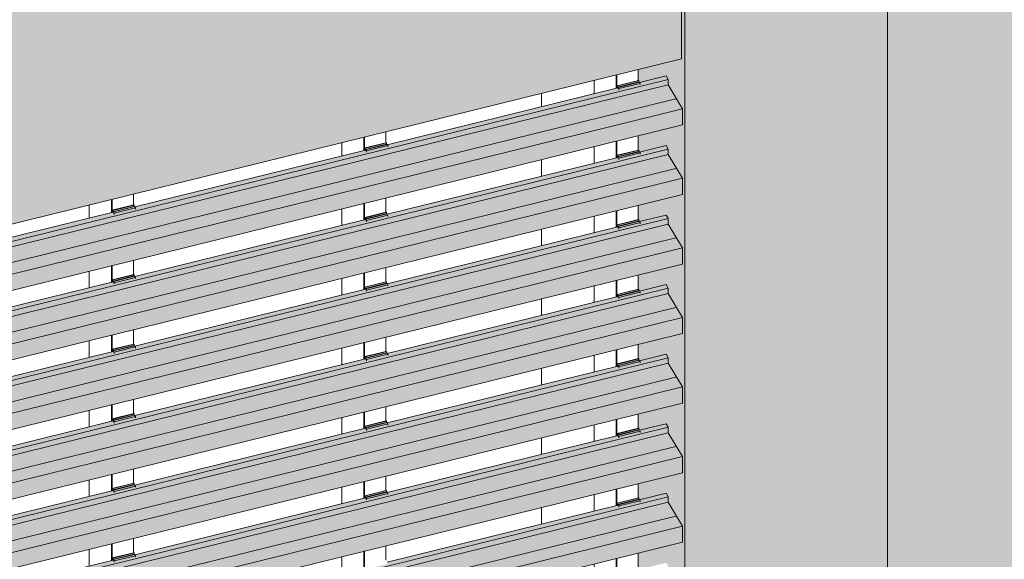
# Model space of a CAD drawing. Header units: millimetres. Extents: x 4014441 to 4046114, y 2378 to 8335946.
# Tile 44 of 71: x 4026158 to 4028192, y 2684187 to 2685302. Entities that reach past the tile are written whole.
import ezdxf

# ---------------------------------------------------------------- set-up
doc = ezdxf.new("R2010")
doc.units = ezdxf.units.MM
doc.layers.add('Обобщенные модели', color=7, linetype='Continuous', lineweight=18)

# ---------------------------------------------------------------- blocks, each defined once
blk = doc.blocks.new('Корп2_Кассета выпуклая - Корп2_Кассета выпуклая_Цвет DESIGN D2-21055316-Корпус 1_ Фрагмент 4')
at = {"layer": 'Обобщенные модели', "lineweight": 9, "true_color": 0xf7fbf5}
for points in [[(-3137071.5, 2683286.7), (-3136755.4, 2683416.6), (-3136755.9, 2686566.4), (-3137071.5, 2686436.7), (-3137071.5, 2683337.6)], [(-3137489.7, 2683183.6), (-3137071.5, 2683286.7), (-3137071.5, 2686436.7), (-3137489.7, 2686333.7), (-3137489.7, 2683200.3)], [(-3137489.7, 2683183.6), (-3137489.7, 2686333.7), (-3137504.8, 2686338.7), (-3137512.6, 2686336.8), (-3137496.9, 2686331.5), (-3137496.9, 2685220.8), (-3137586.3, 2685198.8), (-3137585.7, 2685176.1), (-3137584.8, 2685175.8), (-3137583.7, 2685172.7), (-3137582.2, 2685172.3), (-3137528.5, 2685185.5), (-3137524.4, 2685178.1), (-3137524.4, 2685166.8), (-3137494.9, 2685117.7), (-3137495.9, 2685084.1), (-3137586.3, 2685061.8), (-3137585.5, 2685032.4), (-3137584.8, 2685032.2), (-3137583.7, 2685029.1), (-3137582.2, 2685028.7), (-3137528.5, 2685041.9), (-3137524.4, 2685034.5), (-3137524.4, 2685023.2), (-3137494.9, 2684974.1), (-3137495.9, 2684940.5), (-3137586.3, 2684917.7), (-3137585.7, 2684888.9), (-3137584.8, 2684888.6), (-3137583.7, 2684885.5), (-3137582.2, 2684885), (-3137528.5, 2684898.3), (-3137524.4, 2684890.9), (-3137524.4, 2684879.6), (-3137494.9, 2684830.5), (-3137495.9, 2684796.9), (-3137586.3, 2684774.6), (-3137585.7, 2684745.3), (-3137584.8, 2684744.9), (-3137583.7, 2684741.9), (-3137582.2, 2684741.4), (-3137528.5, 2684754.7), (-3137524.4, 2684747.3), (-3137524.4, 2684736), (-3137494.9, 2684686.9), (-3137495.9, 2684653.2), (-3137586.3, 2684631), (-3137585.7, 2684601.7), (-3137584.8, 2684601.3), (-3137583.7, 2684598.3), (-3137582.2, 2684597.8), (-3137528.5, 2684611.1), (-3137524.4, 2684603.6), (-3137524.4, 2684592.3), (-3137494.9, 2684543.2), (-3137495.9, 2684509.6), (-3137586.3, 2684487.3), (-3137585.7, 2684458), (-3137584.8, 2684457.7), (-3137583.7, 2684454.7), (-3137582.2, 2684454.2), (-3137528.5, 2684467.4), (-3137524.4, 2684460), (-3137524.4, 2684448.7), (-3137494.9, 2684399.6), (-3137495.9, 2684366), (-3137586.3, 2684343.7), (-3137585.7, 2684314.4), (-3137584.8, 2684314.1), (-3137583.7, 2684311), (-3137582.2, 2684310.6), (-3137528.5, 2684323.8), (-3137524.4, 2684316.4), (-3137524.4, 2684305.1), (-3137494.9, 2684256), (-3137495.9, 2684222.4), (-3137586.3, 2684200.1), (-3137585.7, 2684170.8), (-3137584.8, 2684170.5), (-3137583.7, 2684167.4), (-3137582.2, 2684167), (-3137528.5, 2684180.2), (-3137524.4, 2684172.8), (-3137524.4, 2684161.5), (-3137494.9, 2684112.4), (-3137495.9, 2684078.8), (-3137586.3, 2684056.5), (-3137585.7, 2684027.2), (-3137584.8, 2684026.9), (-3137583.7, 2684023.8), (-3137582.2, 2684023.3), (-3137528.5, 2684036.6), (-3137524.4, 2684029.2), (-3137524.4, 2684017.9), (-3137494.9, 2683968.8), (-3137495.9, 2683935.2), (-3137586.3, 2683912.9), (-3137585.7, 2683883.6), (-3137584.8, 2683883.2), (-3137583.7, 2683880.2), (-3137582.2, 2683879.7), (-3137528.5, 2683893), (-3137524.4, 2683885.6), (-3137524.4, 2683874.3), (-3137494.9, 2683825.2), (-3137495.9, 2683791.5), (-3137586.3, 2683769.3), (-3137585.7, 2683740), (-3137584.8, 2683739.6), (-3137583.7, 2683736.6), (-3137582.2, 2683736.1), (-3137528.5, 2683749.4), (-3137524.4, 2683741.9), (-3137524.4, 2683730.6), (-3137494.9, 2683681.1), (-3137495.9, 2683647.9), (-3137586.3, 2683625.6), (-3137585.7, 2683596.3), (-3137584.8, 2683596), (-3137583.7, 2683593), (-3137582.2, 2683592.5), (-3137528.5, 2683605.7), (-3137524.4, 2683598.3), (-3137524.4, 2683587), (-3137494.9, 2683537.9), (-3137495.9, 2683504.3), (-3137586.3, 2683482), (-3137585.7, 2683452.7), (-3137584.8, 2683452.4), (-3137583.7, 2683449.3), (-3137582.2, 2683448.9), (-3137528.5, 2683462.1), (-3137524.4, 2683454.7), (-3137524.4, 2683443.4), (-3137494.9, 2683394.3), (-3137495.9, 2683360.7), (-3137586.3, 2683337.6), (-3137585.7, 2683309.1), (-3137584.8, 2683308.8), (-3137583.7, 2683305.7), (-3137582.2, 2683305.3), (-3137528.5, 2683318.5), (-3137524.4, 2683311.1), (-3137524.4, 2683299.8), (-3137494.9, 2683250.7), (-3137495.9, 2683217.1), (-3137529.8, 2683208.7), (-3137529.8, 2683197.2)]]:
    blk.add_hatch(color=7, dxfattribs=at).paths.add_polyline_path(points)
at = {"layer": 'Обобщенные модели', "lineweight": 9}
for p, q in [((-3137071.5, 2683286.7), (-3137071.5, 2686434.8)), ((-3137489.7, 2683183.6), (-3137489.7, 2686333.7))]:
    blk.add_line(p, q, dxfattribs=at)
blk = doc.blocks.new('HILTI_s_Композит_тип_Ко - Тип КоБ D2-21034079-Корпус 1_ Фрагмент 4')
at = {"layer": 'Обобщенные модели', "lineweight": 9, "true_color": 0xf7fbf5}
blk.add_hatch(color=7, dxfattribs=at).paths.add_polyline_path([(-3139735.3, 2684669), (-3137496.9, 2685220.8), (-3137496.9, 2686331.5), (-3139735.3, 2685779.6), (-3139735.3, 2684917.7)])
at = {"layer": 'Обобщенные модели', "lineweight": 9}
for p in [(-3137496.9, 2686331.5), (-3139735.3, 2684669)]:
    blk.add_line(p, (-3137496.9, 2685220.8), dxfattribs=at)
blk = doc.blocks.new('HILTI_s_Профиль_MFT-RP - Усиленный профиль MFT-RP-58 77x50 L-21566273-Корпус 1_ Фрагмент 4')
at = {"layer": 'Обобщенные модели'}
for p, q in [((-3137586.3, 2685198.8), (-3137586.3, 2685175.5)), ((-3137677.4, 2685176.4), (-3137677.4, 2685148.8)), ((-3137631.7, 2685187.6), (-3137631.7, 2685160.1)), ((-3137630.4, 2685160.4), (-3137630.4, 2685187.9)), ((-3137631.7, 2685051), (-3137631.7, 2685016.5)), ((-3137630.4, 2685016.8), (-3137630.4, 2685051.3)), ((-3137586.3, 2685062.1), (-3137586.3, 2685031.9)), ((-3137677.4, 2685039.7), (-3137677.4, 2685005.2)), ((-3137631.7, 2684907.3), (-3137631.7, 2684872.8)), ((-3137630.4, 2684873.2), (-3137630.4, 2684907.7)), ((-3137586.3, 2684917.7), (-3137586.3, 2684888.2)), ((-3137677.4, 2684896.1), (-3137677.4, 2684861.6)), ((-3137630.4, 2684729.5), (-3137630.4, 2684764)), ((-3137586.3, 2684774.9), (-3137586.3, 2684744.6)), ((-3137677.4, 2684752.5), (-3137677.4, 2684718)), ((-3137631.7, 2684763.7), (-3137631.7, 2684729.2)), ((-3137586.3, 2684631.3), (-3137586.3, 2684601)), ((-3137677.4, 2684608.8), (-3137677.4, 2684574.3)), ((-3137631.7, 2684620.1), (-3137631.7, 2684585.6)), ((-3137630.4, 2684585.9), (-3137630.4, 2684620.4)), ((-3137586.3, 2684487.7), (-3137586.3, 2684457.4)), ((-3137677.4, 2684465.2), (-3137677.4, 2684430.7)), ((-3137631.7, 2684476.5), (-3137631.7, 2684442)), ((-3137630.4, 2684442.3), (-3137630.4, 2684476.8)), ((-3137586.3, 2684344.1), (-3137586.3, 2684313.8)), ((-3137677.4, 2684321.6), (-3137677.4, 2684287.1)), ((-3137631.7, 2684332.9), (-3137631.7, 2684299.4)), ((-3137630.4, 2684299.4), (-3137630.4, 2684333.2)), ((-3137586.3, 2684200.4), (-3137586.3, 2684170.2)), ((-3137677.4, 2684178), (-3137677.4, 2684143.5)), ((-3137631.7, 2684189.2), (-3137631.7, 2684154.8)), ((-3137630.4, 2684155.1), (-3137630.4, 2684189.6)), ((-3137586.3, 2684056.8), (-3137586.3, 2684026.5)), ((-3137677.4, 2684034.4), (-3137677.4, 2683999.9)), ((-3137631.7, 2684045.6), (-3137631.7, 2684011.1)), ((-3137630.4, 2684011.5), (-3137630.4, 2684045.9)), ((-3137586.3, 2683913.2), (-3137586.3, 2683882.9)), ((-3137677.4, 2683890.8), (-3137677.4, 2683856.3)), ((-3137631.7, 2683902), (-3137631.7, 2683867.5)), ((-3137630.4, 2683867.8), (-3137630.4, 2683902.3)), ((-3137586.3, 2683769.6), (-3137586.3, 2683739.3)), ((-3137677.4, 2683747.1), (-3137677.4, 2683712.6)), ((-3137631.7, 2683758.4), (-3137631.7, 2683723.9)), ((-3137630.4, 2683724.2), (-3137630.4, 2683758.7)), ((-3137586.3, 2683626), (-3137586.3, 2683595.7)), ((-3137631.7, 2683614.8), (-3137631.7, 2683580.3)), ((-3137630.4, 2683580.6), (-3137630.4, 2683615.1)), ((-3137677.4, 2683603.5), (-3137677.4, 2683569)), ((-3137631.7, 2683471.2), (-3137631.7, 2683436.7)), ((-3137630.4, 2683437), (-3137630.4, 2683471.5)), ((-3137586.3, 2683482.4), (-3137586.3, 2683452.1)), ((-3137677.4, 2683459.9), (-3137677.4, 2683425.4)), ((-3137631.7, 2683327.5), (-3137631.7, 2683293.1)), ((-3137630.4, 2683293.4), (-3137630.4, 2683327.9)), ((-3137586.3, 2683337.6), (-3137586.3, 2683308.4)), ((-3137677.4, 2683316.3), (-3137677.4, 2683281.8))]:
    blk.add_line(p, q, dxfattribs=at)
blk = doc.blocks.new('HILTI_s_Профиль_MFT-RP - Усиленный профиль MFT-RP-58 77x50 L-V87-Корпус 1_ Фрагмент 4')
at = {"layer": 'Обобщенные модели'}
for p, q in [((-3138107.6, 2685070.3), (-3138107.6, 2685047)), ((-3138153, 2685059.1), (-3138153, 2685031.6)), ((-3138151.7, 2685031.9), (-3138151.7, 2685059.4)), ((-3138198.7, 2685047.8), (-3138198.7, 2685020.3)), ((-3138107.6, 2684933.6), (-3138107.6, 2684903.3)), ((-3138198.7, 2684911.2), (-3138198.7, 2684876.7)), ((-3138153, 2684922.4), (-3138153, 2684887.9)), ((-3138151.7, 2684888.3), (-3138151.7, 2684922.8)), ((-3138107.6, 2684790), (-3138107.6, 2684759.7)), ((-3138198.7, 2684767.6), (-3138198.7, 2684733.1)), ((-3138153, 2684778.8), (-3138153, 2684744.3)), ((-3138151.7, 2684744.6), (-3138151.7, 2684779.1)), ((-3138107.6, 2684646.4), (-3138107.6, 2684616.1)), ((-3138198.7, 2684623.9), (-3138198.7, 2684589.4)), ((-3138153, 2684635.2), (-3138153, 2684600.7)), ((-3138151.7, 2684601), (-3138151.7, 2684635.5)), ((-3138107.6, 2684502.8), (-3138107.6, 2684472.5)), ((-3138198.7, 2684480.3), (-3138198.7, 2684445.8)), ((-3138153, 2684491.6), (-3138153, 2684457.1)), ((-3138151.7, 2684457.4), (-3138151.7, 2684491.9)), ((-3138107.6, 2684359.2), (-3138107.6, 2684328.9)), ((-3138198.7, 2684336.7), (-3138198.7, 2684302.2)), ((-3138153, 2684348), (-3138153, 2684313.5)), ((-3138151.7, 2684313.8), (-3138151.7, 2684348.3)), ((-3138107.6, 2684215.5), (-3138107.6, 2684185.3)), ((-3138153, 2684204.3), (-3138153, 2684169.9)), ((-3138151.7, 2684170.2), (-3138151.7, 2684204.7)), ((-3138198.7, 2684193.1), (-3138198.7, 2684158.6)), ((-3138153, 2684060.7), (-3138153, 2684026.2)), ((-3138151.7, 2684026.6), (-3138151.7, 2684061)), ((-3138107.6, 2684071.9), (-3138107.6, 2684041.6)), ((-3138198.7, 2684049.5), (-3138198.7, 2684015)), ((-3138153, 2683917.1), (-3138153, 2683882.6)), ((-3138151.7, 2683882.9), (-3138151.7, 2683917.4)), ((-3138107.6, 2683928.3), (-3138107.6, 2683898)), ((-3138198.7, 2683905.9), (-3138198.7, 2683871.4)), ((-3138153, 2683773.5), (-3138153, 2683739)), ((-3138151.7, 2683739.3), (-3138151.7, 2683773.8)), ((-3138107.6, 2683784.7), (-3138107.6, 2683754.4)), ((-3138198.7, 2683762.2), (-3138198.7, 2683727.7)), ((-3138153, 2683629.9), (-3138153, 2683595.4)), ((-3138151.7, 2683595.7), (-3138151.7, 2683630.2)), ((-3138107.6, 2683641.1), (-3138107.6, 2683612.4)), ((-3138198.7, 2683618.6), (-3138198.7, 2683584.1)), ((-3138153, 2683486.3), (-3138153, 2683451.8)), ((-3138151.7, 2683452.1), (-3138151.7, 2683486.6)), ((-3138107.6, 2683497.5), (-3138107.6, 2683467.2)), ((-3138198.7, 2683475), (-3138198.7, 2683440.5)), ((-3138153, 2683342.6), (-3138153, 2683308.1)), ((-3138151.7, 2683308.5), (-3138151.7, 2683343)), ((-3138107.6, 2683353.8), (-3138107.6, 2683323.5)), ((-3138198.7, 2683331.4), (-3138198.7, 2683296.9)), ((-3138153, 2683199), (-3138153, 2683164.5)), ((-3138151.7, 2683164.9), (-3138151.7, 2683199.3)), ((-3138107.6, 2683210.2), (-3138107.6, 2683179.9)), ((-3138198.7, 2683187.8), (-3138198.7, 2683153.3))]:
    blk.add_line(p, q, dxfattribs=at)
blk = doc.blocks.new('HILTI_s_Профиль_MFT-RP - Усиленный профиль MFT-RP-58 77x50 L-V88-Корпус 1_ Фрагмент 4')
at = {"layer": 'Обобщенные модели'}
for p, q in [((-3138674.4, 2684930.5), (-3138674.4, 2684903)), ((-3138673.1, 2684903.4), (-3138673.1, 2684930.9)), ((-3138629, 2684941.7), (-3138629, 2684918.4)), ((-3138720.1, 2684919.3), (-3138720.1, 2684891.8)), ((-3138629, 2684805.1), (-3138629, 2684774.8)), ((-3138674.4, 2684793.9), (-3138674.4, 2684759.4)), ((-3138673.1, 2684759.7), (-3138673.1, 2684794.2)), ((-3138720.1, 2684782.7), (-3138720.1, 2684748.2)), ((-3138674.4, 2684650.3), (-3138674.4, 2684615.8)), ((-3138673.1, 2684616.1), (-3138673.1, 2684650.6)), ((-3138629, 2684661.5), (-3138629, 2684631.2)), ((-3138720.1, 2684639), (-3138720.1, 2684604.5)), ((-3138674.4, 2684506.7), (-3138674.4, 2684472.2)), ((-3138673.1, 2684472.5), (-3138673.1, 2684507)), ((-3138629, 2684517.9), (-3138629, 2684487.6)), ((-3138720.1, 2684495.4), (-3138720.1, 2684460.9)), ((-3138674.4, 2684363.1), (-3138674.4, 2684328.6)), ((-3138673.1, 2684328.9), (-3138673.1, 2684363.4)), ((-3138629, 2684374.3), (-3138629, 2684344)), ((-3138720.1, 2684351.8), (-3138720.1, 2684317.3)), ((-3138674.4, 2684219.4), (-3138674.4, 2684185)), ((-3138673.1, 2684185.3), (-3138673.1, 2684219.8)), ((-3138629, 2684230.6), (-3138629, 2684200.4)), ((-3138720.1, 2684208.2), (-3138720.1, 2684173.7)), ((-3138674.4, 2684075.8), (-3138674.4, 2684041.3)), ((-3138673.1, 2684041.7), (-3138673.1, 2684076.1)), ((-3138629, 2684087), (-3138629, 2684056.7)), ((-3138720.1, 2684064.6), (-3138720.1, 2684030.1)), ((-3138674.4, 2683932.2), (-3138674.4, 2683897.7)), ((-3138673.1, 2683898), (-3138673.1, 2683932.5)), ((-3138629, 2683943.4), (-3138629, 2683913.1)), ((-3138720.1, 2683921), (-3138720.1, 2683887.2)), ((-3138674.4, 2683788.6), (-3138674.4, 2683754.1)), ((-3138673.1, 2683754.4), (-3138673.1, 2683788.9)), ((-3138629, 2683799.8), (-3138629, 2683769.5)), ((-3138720.1, 2683777.3), (-3138720.1, 2683742.8)), ((-3138673.1, 2683610.8), (-3138673.1, 2683645.3)), ((-3138629, 2683656.2), (-3138629, 2683625.9)), ((-3138720.1, 2683633.7), (-3138720.1, 2683599.2)), ((-3138674.4, 2683645), (-3138674.4, 2683610.5)), ((-3138629, 2683512.5), (-3138629, 2683482.3)), ((-3138720.1, 2683490.1), (-3138720.1, 2683455.6)), ((-3138674.4, 2683501.4), (-3138674.4, 2683466.9)), ((-3138673.1, 2683467.2), (-3138673.1, 2683501.7)), ((-3138629, 2683368.9), (-3138629, 2683338.6)), ((-3138720.1, 2683346.5), (-3138720.1, 2683312)), ((-3138674.4, 2683357.7), (-3138674.4, 2683323.2)), ((-3138673.1, 2683323.6), (-3138673.1, 2683358.1)), ((-3138629, 2683225.3), (-3138629, 2683195)), ((-3138720.1, 2683202.9), (-3138720.1, 2683168.4)), ((-3138674.4, 2683214.1), (-3138674.4, 2683179.6)), ((-3138673.1, 2683180), (-3138673.1, 2683214.4)), ((-3138629, 2683081.7), (-3138629, 2683051.4)), ((-3138720.1, 2683059.2), (-3138720.1, 2683024.8)), ((-3138674.4, 2683070.5), (-3138674.4, 2683036)), ((-3138673.1, 2683036.3), (-3138673.1, 2683070.8))]:
    blk.add_line(p, q, dxfattribs=at)
blk = doc.blocks.new('S_Вентрешетки_Профиль крепежный - Профиль крепежный-V103-Корпус 1_ Фрагмент 4')
at = {"layer": 'Обобщенные модели', "lineweight": 9, "true_color": 0x373f43}
h = blk.add_hatch(color=149, dxfattribs=at)
h.paths.add_polyline_path([(-3137629.8, 2684303.6), (-3137628.8, 2684299.1), (-3137628.4, 2684299.4), (-3137628.9, 2684300.5)])
h.paths.add_polyline_path([(-3137629.8, 2684298.8), (-3137629.6, 2684299.4), (-3137629.8, 2684299.4)])
for points in [[(-3137628.9, 2684300.5), (-3137584.8, 2684311.4), (-3137584.8, 2684314.1), (-3137628.9, 2684303.2)], [(-3137626.3, 2684297.5), (-3137582.2, 2684308.3), (-3137584.8, 2684310.8), (-3137627.3, 2684299.4)], [(-3137626.3, 2684295.4), (-3137582.2, 2684306.3), (-3137582.2, 2684308.3), (-3137626.3, 2684297.5)]]:
    blk.add_hatch(color=149, dxfattribs=at).paths.add_polyline_path(points)
at = {"layer": 'Обобщенные модели', "lineweight": 9}
for p, q in [((-3137585.7, 2684314.4), (-3137629.8, 2684303.6)), ((-3137628.9, 2684303.2), (-3137629.8, 2684303.6)), ((-3137629.8, 2684303.6), (-3137629.8, 2684299.4)), ((-3137628.9, 2684303.2), (-3137584.8, 2684314.1)), ((-3137628.9, 2684300.5), (-3137584.8, 2684311.4)), ((-3137628.9, 2684300.5), (-3137628.9, 2684303.2)), ((-3137627.8, 2684300.2), (-3137628.9, 2684300.5)), ((-3137627.5, 2684299.4), (-3137628.3, 2684299.2)), ((-3137628.3, 2684299.2), (-3137627.4, 2684297.6)), ((-3137627.8, 2684300.2), (-3137583.7, 2684311)), ((-3137626.3, 2684297.5), (-3137627.8, 2684300.2)), ((-3137626.3, 2684297.5), (-3137582.2, 2684308.3)), ((-3137626.3, 2684294.9), (-3137626.3, 2684297.5)), ((-3137585.7, 2684314.4), (-3137584.8, 2684314.1)), ((-3137584.8, 2684314.1), (-3137584.8, 2684311.4)), ((-3137584.8, 2684311.4), (-3137583.7, 2684311)), ((-3137583.7, 2684311), (-3137582.2, 2684308.3)), ((-3137582.2, 2684308.3), (-3137582.2, 2684305.8))]:
    blk.add_line(p, q, dxfattribs=at)
blk = doc.blocks.new('S_Вентрешетки_Профиль внешний - Профиль крепежный-V104-Корпус 1_ Фрагмент 4')
at = {"layer": 'Обобщенные модели', "lineweight": 9, "true_color": 0x373f43}
for points in [[(-3139743.6, 2683769.3), (-3137524.8, 2684317.2), (-3137528.5, 2684323.8), (-3137583.3, 2684310.3), (-3137582.2, 2684306.3), (-3137626.3, 2684295.4), (-3137627.4, 2684299.4), (-3138104.6, 2684181.8), (-3138103.5, 2684177.8), (-3138147.6, 2684166.9), (-3138148.7, 2684170.9), (-3138626, 2684053.3), (-3138624.9, 2684049.3), (-3138669, 2684038.4), (-3138670.1, 2684042.4), (-3139147.3, 2683924.8), (-3139146.2, 2683920.7), (-3139190.3, 2683909.9), (-3139191.4, 2683913.9), (-3139668.7, 2683796.2), (-3139667.6, 2683792.2), (-3139711.7, 2683781.4), (-3139712.8, 2683785.4), (-3139743.6, 2683777.8)], [(-3139743.6, 2683758), (-3137524.4, 2684305.1), (-3137525.5, 2684316.1), (-3139743.6, 2683769.3)], [(-3139734.2, 2683704), (-3137494.9, 2684256), (-3137524.4, 2684305.1), (-3139743.6, 2683758), (-3139743.6, 2683719.7), (-3139736, 2683707)], [(-3139734.2, 2683671), (-3137494.9, 2684223), (-3137494.9, 2684256), (-3139734.2, 2683704), (-3139734.2, 2683681.1)]]:
    blk.add_hatch(color=149, dxfattribs=at).paths.add_polyline_path(points)
at = {"layer": 'Обобщенные модели', "lineweight": 9}
for p, q in [((-3137524.4, 2684316.4), (-3139743.6, 2683769.3)), ((-3137528.5, 2684323.8), (-3137583.3, 2684310.3)), ((-3137528.5, 2684323.8), (-3137524.4, 2684316.4)), ((-3137524.4, 2684316.4), (-3137524.4, 2684305.1)), ((-3137524.4, 2684305.1), (-3139743.6, 2683758)), ((-3137627.5, 2684299.4), (-3138104.6, 2684181.8)), ((-3137524.4, 2684305.1), (-3137494.9, 2684256)), ((-3137508.9, 2684276.5), (-3139743.6, 2683725.6)), ((-3137494.9, 2684256), (-3139734.2, 2683704)), ((-3137494.9, 2684256), (-3137494.9, 2684223)), ((-3139734.4, 2683670.6), (-3137495.1, 2684222.6))]:
    blk.add_line(p, q, dxfattribs=at)
blk.add_polyline3d([(-3137494.9, 2684223, 0), (-3137494.9, 2684222.9, 0), (-3137494.9, 2684222.8, 0), (-3137495, 2684222.7, 0), (-3137495, 2684222.6, 0), (-3137495.1, 2684222.6, 0)], dxfattribs=at)
blk = doc.blocks.new('S_Вентрешетки_Профиль крепежный - Профиль крепежный-21269845-Корпус 1_ Фрагмент 4')
at = {"layer": 'Обобщенные модели', "lineweight": 9, "true_color": 0x373f43}
for points in [[(-3137628.9, 2683295.2), (-3137584.8, 2683306.1), (-3137584.8, 2683308.8), (-3137628.9, 2683297.9)], [(-3137626.3, 2683292.1), (-3137582.2, 2683303), (-3137584.8, 2683305.4), (-3137627.8, 2683294.8)], [(-3137626.3, 2683290.1), (-3137582.2, 2683301), (-3137582.2, 2683303), (-3137626.3, 2683292.1)]]:
    blk.add_hatch(color=149, dxfattribs=at).paths.add_polyline_path(points)
h = blk.add_hatch(color=149, dxfattribs=at)
h.paths.add_polyline_path([(-3137629.8, 2683298.2), (-3137628.8, 2683293.8), (-3137628.3, 2683293.9), (-3137628.9, 2683295.2)])
h.paths.add_polyline_path([(-3137629.8, 2683293.5), (-3137629.6, 2683293.6), (-3137629.8, 2683296.6)])
at = {"layer": 'Обобщенные модели', "lineweight": 9}
for p, q in [((-3137585.7, 2683309.1), (-3137629.8, 2683298.2)), ((-3137628.9, 2683297.9), (-3137584.8, 2683308.8)), ((-3137628.9, 2683295.2), (-3137584.8, 2683306.1)), ((-3137627.8, 2683294.8), (-3137583.7, 2683305.7)), ((-3137626.3, 2683292.1), (-3137582.2, 2683303)), ((-3137585.7, 2683309.1), (-3137584.8, 2683308.8)), ((-3137584.8, 2683308.8), (-3137584.8, 2683306.1)), ((-3137584.8, 2683306.1), (-3137583.7, 2683305.7)), ((-3137583.7, 2683305.7), (-3137582.2, 2683303)), ((-3137582.2, 2683303), (-3137582.2, 2683300.5)), ((-3137628.9, 2683297.9), (-3137629.8, 2683298.2)), ((-3137629.8, 2683298.2), (-3137629.8, 2683293.5)), ((-3137628.9, 2683295.2), (-3137628.9, 2683297.9)), ((-3137627.8, 2683294.8), (-3137628.9, 2683295.2)), ((-3137628.3, 2683293.9), (-3137627.4, 2683292.3)), ((-3137626.3, 2683292.1), (-3137627.8, 2683294.8)), ((-3137626.3, 2683289.6), (-3137626.3, 2683292.1))]:
    blk.add_line(p, q, dxfattribs=at)
blk = doc.blocks.new('S_Вентрешетки_Профиль внешний - Профиль крепежный-V96-Корпус 1_ Фрагмент 4')
at = {"layer": 'Обобщенные модели', "lineweight": 9, "true_color": 0x373f43}
for points in [[(-3139743.6, 2683051.3), (-3137524.4, 2683598.3), (-3137528.5, 2683605.7), (-3137583.3, 2683592.2), (-3137582.2, 2683588.2), (-3137626.3, 2683577.3), (-3137627.4, 2683581.4), (-3138104.6, 2683463.7), (-3138103.5, 2683459.7), (-3138147.6, 2683448.8), (-3138148.7, 2683452.8), (-3138626, 2683335.2), (-3138624.9, 2683331.2), (-3138669, 2683320.3), (-3138670.1, 2683324.3), (-3139147.3, 2683206.7), (-3139146.2, 2683202.7), (-3139190.3, 2683191.8), (-3139191.4, 2683195.8), (-3139668.7, 2683078.1), (-3139667.6, 2683074.1), (-3139711.7, 2683063.3), (-3139712.8, 2683067.3), (-3139743.6, 2683059.7)], [(-3139743.6, 2683040), (-3137524.4, 2683587), (-3137524.4, 2683598.3), (-3139743.6, 2683051.3)], [(-3139734.2, 2682985.9), (-3137494.9, 2683537.9), (-3137524.4, 2683587), (-3139743.6, 2683040), (-3139743.6, 2683001.6), (-3139739.2, 2682994.2)], [(-3139734.2, 2682952.9), (-3137494.9, 2683504.9), (-3137494.9, 2683537.9), (-3139734.2, 2682985.9)]]:
    blk.add_hatch(color=149, dxfattribs=at).paths.add_polyline_path(points)
at = {"layer": 'Обобщенные модели', "lineweight": 9}
for p, q in [((-3137528.5, 2683605.7), (-3137583.3, 2683592.2)), ((-3137528.5, 2683605.7), (-3137524.4, 2683598.3)), ((-3137524.4, 2683598.3), (-3139743.6, 2683051.3)), ((-3137524.4, 2683587), (-3139743.6, 2683040)), ((-3137524.4, 2683598.3), (-3137524.4, 2683587)), ((-3137524.4, 2683587), (-3137494.9, 2683537.9)), ((-3137628.3, 2683581.1), (-3138104.6, 2683463.7)), ((-3137508.9, 2683558.4), (-3139743.6, 2683007.5)), ((-3137494.9, 2683537.9), (-3139734.2, 2682985.9)), ((-3137494.9, 2683537.9), (-3137494.9, 2683504.9)), ((-3139734.4, 2682952.5), (-3137495.1, 2683504.5)), ((-3138149.7, 2683452.6), (-3138626, 2683335.2)), ((-3138671.1, 2683324.1), (-3139147.3, 2683206.7))]:
    blk.add_line(p, q, dxfattribs=at)
blk.add_polyline3d([(-3137494.9, 2683504.9, 0), (-3137494.9, 2683504.8, 0), (-3137494.9, 2683504.7, 0), (-3137495, 2683504.6, 0), (-3137495, 2683504.5, 0), (-3137495.1, 2683504.5, 0)], dxfattribs=at)
blk = doc.blocks.new('S_Вентрешетки_Профиль крепежный - Профиль крепежный-V90-Корпус 1_ Фрагмент 4')
at = {"layer": 'Обобщенные модели', "lineweight": 9, "true_color": 0x373f43}
for points in [[(-3138150.2, 2683166.7), (-3138106.1, 2683177.6), (-3138106.1, 2683180.3), (-3138150.2, 2683169.4)], [(-3138147.6, 2683163.6), (-3138103.5, 2683174.5), (-3138106.1, 2683176.9), (-3138149.1, 2683166.3)], [(-3138147.6, 2683161.6), (-3138103.5, 2683172.5), (-3138103.5, 2683174.5), (-3138147.6, 2683163.6)]]:
    blk.add_hatch(color=149, dxfattribs=at).paths.add_polyline_path(points)
h = blk.add_hatch(color=149, dxfattribs=at)
h.paths.add_polyline_path([(-3138151.2, 2683169.7), (-3138150.2, 2683165.2), (-3138149.7, 2683165.4), (-3138150.2, 2683166.7)])
h.paths.add_polyline_path([(-3138151.2, 2683165), (-3138150.9, 2683165.1), (-3138151.2, 2683168.1)])
at = {"layer": 'Обобщенные модели', "lineweight": 9}
for p, q in [((-3138107.1, 2683180.6), (-3138151.2, 2683169.7)), ((-3138150.2, 2683169.4), (-3138106.1, 2683180.3)), ((-3138150.2, 2683166.7), (-3138106.1, 2683177.6)), ((-3138107.1, 2683180.6), (-3138106.1, 2683180.3)), ((-3138106.1, 2683180.3), (-3138106.1, 2683177.6)), ((-3138106.1, 2683177.6), (-3138105, 2683177.2)), ((-3138150.2, 2683169.4), (-3138151.2, 2683169.7)), ((-3138151.2, 2683169.7), (-3138151.2, 2683165)), ((-3138150.2, 2683166.7), (-3138150.2, 2683169.4)), ((-3138149.1, 2683166.3), (-3138150.2, 2683166.7)), ((-3138149.7, 2683165.4), (-3138148.8, 2683163.7)), ((-3138149.1, 2683166.3), (-3138105, 2683177.2)), ((-3138147.6, 2683163.6), (-3138149.1, 2683166.3)), ((-3138147.6, 2683163.6), (-3138103.5, 2683174.5)), ((-3138147.6, 2683161.1), (-3138147.6, 2683163.6)), ((-3138105, 2683177.2), (-3138103.5, 2683174.5)), ((-3138103.5, 2683174.5), (-3138103.5, 2683172))]:
    blk.add_line(p, q, dxfattribs=at)
blk = doc.blocks.new('S_Вентрешетки_Профиль крепежный - Профиль крепежный-V91-Корпус 1_ Фрагмент 4')
at = {"layer": 'Обобщенные модели', "lineweight": 9, "true_color": 0x373f43}
h = blk.add_hatch(color=149, dxfattribs=at)
h.paths.add_polyline_path([(-3138672.6, 2683041.2), (-3138671.5, 2683036.7), (-3138671.1, 2683036.8), (-3138671.6, 2683038.2)])
h.paths.add_polyline_path([(-3138672.6, 2683036.5), (-3138672.3, 2683036.5), (-3138672.6, 2683039.5)])
for points in [[(-3138671.6, 2683038.2), (-3138627.5, 2683049.1), (-3138627.5, 2683051.7), (-3138671.6, 2683040.9)], [(-3138669, 2683035.1), (-3138624.9, 2683046), (-3138627.5, 2683048.4), (-3138670.5, 2683037.8)], [(-3138669, 2683033.1), (-3138624.9, 2683043.9), (-3138624.9, 2683046), (-3138669, 2683035.1)]]:
    blk.add_hatch(color=149, dxfattribs=at).paths.add_polyline_path(points)
at = {"layer": 'Обобщенные модели', "lineweight": 9}
for p, q in [((-3138628.4, 2683052.1), (-3138672.6, 2683041.2)), ((-3138671.6, 2683040.9), (-3138672.6, 2683041.2)), ((-3138672.6, 2683041.2), (-3138672.6, 2683036.5)), ((-3138671.6, 2683040.9), (-3138627.5, 2683051.7)), ((-3138671.6, 2683038.2), (-3138627.5, 2683049.1)), ((-3138671.6, 2683038.2), (-3138671.6, 2683040.9)), ((-3138670.5, 2683037.8), (-3138671.6, 2683038.2)), ((-3138671.1, 2683036.8), (-3138670.2, 2683035.2)), ((-3138670.5, 2683037.8), (-3138626.4, 2683048.7)), ((-3138669, 2683035.1), (-3138670.5, 2683037.8)), ((-3138669, 2683035.1), (-3138624.9, 2683046)), ((-3138628.4, 2683052.1), (-3138627.5, 2683051.7)), ((-3138627.5, 2683051.7), (-3138627.5, 2683049.1)), ((-3138627.5, 2683049.1), (-3138626.4, 2683048.7)), ((-3138626.4, 2683048.7), (-3138624.9, 2683046)), ((-3138624.9, 2683046), (-3138624.9, 2683043.5)), ((-3138669, 2683032.6), (-3138669, 2683035.1))]:
    blk.add_line(p, q, dxfattribs=at)
blk = doc.blocks.new('S_Вентрешетки_Профиль внешний - Профиль крепежный-V105-Корпус 1_ Фрагмент 4')
at = {"layer": 'Обобщенные модели', "lineweight": 9, "true_color": 0x373f43}
for points in [[(-3139743.6, 2684487.4), (-3137524.4, 2685034.5), (-3137528.5, 2685041.9), (-3137583.3, 2685028.4), (-3137582.2, 2685024.4), (-3137626.3, 2685013.5), (-3137627.4, 2685017.5), (-3138104.6, 2684899.9), (-3138103.5, 2684895.9), (-3138147.6, 2684885), (-3138148.7, 2684889), (-3138626, 2684771.4), (-3138624.9, 2684767.3), (-3138669, 2684756.5), (-3138670.1, 2684760.5), (-3139147.3, 2684642.8), (-3139146.2, 2684638.8), (-3139190.3, 2684628), (-3139191.4, 2684632), (-3139668.7, 2684514.3), (-3139667.6, 2684510.3), (-3139711.7, 2684499.4), (-3139712.8, 2684503.5), (-3139743.6, 2684495.8)], [(-3139743.6, 2684476.1), (-3137524.4, 2685023.2), (-3137524.4, 2685034.5), (-3139743.6, 2684487.4)], [(-3139734.2, 2684422.1), (-3137494.9, 2684974.1), (-3137524.4, 2685023.2), (-3139743.6, 2684476.1), (-3139743.1, 2684436.8)], [(-3139734.2, 2684389), (-3137494.9, 2684941.1), (-3137494.9, 2684974.1), (-3139734.2, 2684422.1)]]:
    blk.add_hatch(color=149, dxfattribs=at).paths.add_polyline_path(points)
at = {"layer": 'Обобщенные модели', "lineweight": 9}
for p, q in [((-3137524.4, 2685034.5), (-3139743.6, 2684487.4)), ((-3137528.5, 2685041.9), (-3137583.3, 2685028.4)), ((-3137528.5, 2685041.9), (-3137524.4, 2685034.5)), ((-3137524.4, 2685034.5), (-3137524.4, 2685023.2)), ((-3137524.4, 2685023.2), (-3139743.6, 2684476.1)), ((-3137628.3, 2685017.3), (-3138104.6, 2684899.9)), ((-3137524.4, 2685023.2), (-3137494.9, 2684974.1)), ((-3137508.9, 2684994.6), (-3139743.6, 2684443.7)), ((-3137494.9, 2684974.1), (-3139734.2, 2684422.1)), ((-3137494.9, 2684974.1), (-3137494.9, 2684941.1)), ((-3139734.4, 2684388.7), (-3137495.1, 2684940.7)), ((-3138149.7, 2684888.8), (-3138626, 2684771.4)), ((-3138671.1, 2684760.2), (-3139147.1, 2684642.9))]:
    blk.add_line(p, q, dxfattribs=at)
blk.add_polyline3d([(-3137494.9, 2684941.1, 0), (-3137494.9, 2684940.9, 0), (-3137494.9, 2684940.8, 0), (-3137495, 2684940.8, 0), (-3137495, 2684940.7, 0), (-3137495.1, 2684940.7, 0)], dxfattribs=at)
blk = doc.blocks.new('S_Вентрешетки_Профиль крепежный - Профиль крепежный-V107-Корпус 1_ Фрагмент 4')
at = {"layer": 'Обобщенные модели', "lineweight": 9, "true_color": 0x373f43}
for points in [[(-3137628.9, 2685162.2), (-3137584.8, 2685173.1), (-3137584.8, 2685175.8), (-3137628.9, 2685164.9)], [(-3137626.3, 2685159.2), (-3137582.2, 2685170), (-3137584.8, 2685172.5), (-3137627.8, 2685161.9)], [(-3137626.3, 2685157.1), (-3137582.2, 2685168), (-3137582.2, 2685170), (-3137626.3, 2685159.2)]]:
    blk.add_hatch(color=149, dxfattribs=at).paths.add_polyline_path(points)
h = blk.add_hatch(color=149, dxfattribs=at)
h.paths.add_polyline_path([(-3137629.8, 2685165.3), (-3137628.8, 2685160.8), (-3137628.3, 2685160.9), (-3137628.9, 2685162.2)])
h.paths.add_polyline_path([(-3137629.8, 2685160.5), (-3137629.6, 2685160.6), (-3137629.8, 2685163.6)])
at = {"layer": 'Обобщенные модели', "lineweight": 9}
for p, q in [((-3137585.7, 2685176.1), (-3137629.8, 2685165.3)), ((-3137628.9, 2685164.9), (-3137584.8, 2685175.8)), ((-3137628.9, 2685162.2), (-3137584.8, 2685173.1)), ((-3137627.8, 2685161.9), (-3137583.7, 2685172.7)), ((-3137585.7, 2685176.1), (-3137584.8, 2685175.8)), ((-3137584.8, 2685175.8), (-3137584.8, 2685173.1)), ((-3137584.8, 2685173.1), (-3137583.7, 2685172.7)), ((-3137583.7, 2685172.7), (-3137582.2, 2685170)), ((-3137628.9, 2685164.9), (-3137629.8, 2685165.3)), ((-3137629.8, 2685165.3), (-3137629.8, 2685160.5)), ((-3137628.9, 2685162.2), (-3137628.9, 2685164.9)), ((-3137627.8, 2685161.9), (-3137628.9, 2685162.2)), ((-3137628.3, 2685160.9), (-3137627.4, 2685159.3)), ((-3137626.3, 2685159.2), (-3137627.8, 2685161.9)), ((-3137626.3, 2685159.2), (-3137582.2, 2685170)), ((-3137626.3, 2685156.6), (-3137626.3, 2685159.2)), ((-3137582.2, 2685170), (-3137582.2, 2685167.5))]:
    blk.add_line(p, q, dxfattribs=at)

msp = doc.modelspace()

# ---------------------------------------------------------------- linework, layer by layer
at = {"layer": 'Обобщенные модели', "lineweight": 9}
for p, q in [((4027235.7, 2685122), (4027235.7, 2685149.6)), ((4027235.7, 2684978.4), (4027235.7, 2685012.9)), ((4027235.7, 2684834.8), (4027235.7, 2684869.3)), ((4027235.7, 2684691.2), (4027235.7, 2684725.7)), ((4027235.7, 2684547.6), (4027235.7, 2684582.1)), ((4027235.7, 2684403.9), (4027235.7, 2684438.4)), ((4027235.7, 2684260.3), (4027235.7, 2684294.8))]:
    msp.add_line(p, q, dxfattribs=at)

# ---------------------------------------------------------------- block references
for name, p in [('Корп2_Кассета выпуклая - Корп2_Кассета выпуклая_Цвет DESIGN D2-21055316-Корпус 1_ Фрагмент 4', (7165021.7, 0)), ('HILTI_s_Композит_тип_Ко - Тип КоБ D2-21034079-Корпус 1_ Фрагмент 4', (7165021.7, 0)), ('HILTI_s_Профиль_MFT-RP - Усиленный профиль MFT-RP-58 77x50 L-21566273-Корпус 1_ Фрагмент 4', (7165021.7, 0)), ('S_Вентрешетки_Профиль внешний - Профиль крепежный-V96-Корпус 1_ Фрагмент 4', (7165021.7, 1579.8)), ('S_Вентрешетки_Профиль крепежный - Профиль крепежный-V107-Корпус 1_ Фрагмент 4', (7165021.7, 0)), ('HILTI_s_Профиль_MFT-RP - Усиленный профиль MFT-RP-58 77x50 L-V87-Корпус 1_ Фрагмент 4', (7165021.7, 0)), ('S_Вентрешетки_Профиль внешний - Профиль крепежный-V105-Корпус 1_ Фрагмент 4', (7165021.7, 0)), ('S_Вентрешетки_Профиль крепежный - Профиль крепежный-V90-Корпус 1_ Фрагмент 4', (7165021.7, 1867)), ('S_Вентрешетки_Профиль крепежный - Профиль крепежный-21269845-Корпус 1_ Фрагмент 4', (7165021.7, 1723.4)), ('HILTI_s_Профиль_MFT-RP - Усиленный профиль MFT-RP-58 77x50 L-V88-Корпус 1_ Фрагмент 4', (7165021.7, 0)), ('S_Вентрешетки_Профиль крепежный - Профиль крепежный-V91-Корпус 1_ Фрагмент 4', (7165021.7, 1867)), ('S_Вентрешетки_Профиль внешний - Профиль крепежный-V96-Корпус 1_ Фрагмент 4', (7165021.7, 1292.6)), ('S_Вентрешетки_Профиль крепежный - Профиль крепежный-V90-Корпус 1_ Фрагмент 4', (7165021.7, 1723.4)), ('S_Вентрешетки_Профиль крепежный - Профиль крепежный-21269845-Корпус 1_ Фрагмент 4', (7165021.7, 1579.8)), ('S_Вентрешетки_Профиль крепежный - Профиль крепежный-V91-Корпус 1_ Фрагмент 4', (7165021.7, 1723.4)), ('S_Вентрешетки_Профиль внешний - Профиль крепежный-V96-Корпус 1_ Фрагмент 4', (7165021.7, 1148.9)), ('S_Вентрешетки_Профиль крепежный - Профиль крепежный-V90-Корпус 1_ Фрагмент 4', (7165021.7, 1579.8)), ('S_Вентрешетки_Профиль крепежный - Профиль крепежный-21269845-Корпус 1_ Фрагмент 4', (7165021.7, 1436.2)), ('S_Вентрешетки_Профиль крепежный - Профиль крепежный-V91-Корпус 1_ Фрагмент 4', (7165021.7, 1579.8)), ('S_Вентрешетки_Профиль внешний - Профиль крепежный-V96-Корпус 1_ Фрагмент 4', (7165021.7, 1005.3)), ('S_Вентрешетки_Профиль крепежный - Профиль крепежный-V90-Корпус 1_ Фрагмент 4', (7165021.7, 1436.2)), ('S_Вентрешетки_Профиль крепежный - Профиль крепежный-21269845-Корпус 1_ Фрагмент 4', (7165021.7, 1292.6)), ('S_Вентрешетки_Профиль крепежный - Профиль крепежный-V91-Корпус 1_ Фрагмент 4', (7165021.7, 1436.2)), ('S_Вентрешетки_Профиль внешний - Профиль крепежный-V96-Корпус 1_ Фрагмент 4', (7165021.7, 861.7)), ('S_Вентрешетки_Профиль крепежный - Профиль крепежный-V90-Корпус 1_ Фрагмент 4', (7165021.7, 1292.6)), ('S_Вентрешетки_Профиль крепежный - Профиль крепежный-21269845-Корпус 1_ Фрагмент 4', (7165021.7, 1148.9)), ('S_Вентрешетки_Профиль крепежный - Профиль крепежный-V91-Корпус 1_ Фрагмент 4', (7165021.7, 1292.6)), ('S_Вентрешетки_Профиль внешний - Профиль крепежный-V104-Корпус 1_ Фрагмент 4', (7165021.7, 0)), ('S_Вентрешетки_Профиль крепежный - Профиль крепежный-V90-Корпус 1_ Фрагмент 4', (7165021.7, 1148.9)), ('S_Вентрешетки_Профиль крепежный - Профиль крепежный-V103-Корпус 1_ Фрагмент 4', (7165021.7, 0)), ('S_Вентрешетки_Профиль крепежный - Профиль крепежный-V91-Корпус 1_ Фрагмент 4', (7165021.7, 1148.9))]:
    msp.add_blockref(name, p, dxfattribs=at)

doc.saveas('drawing.dxf')
